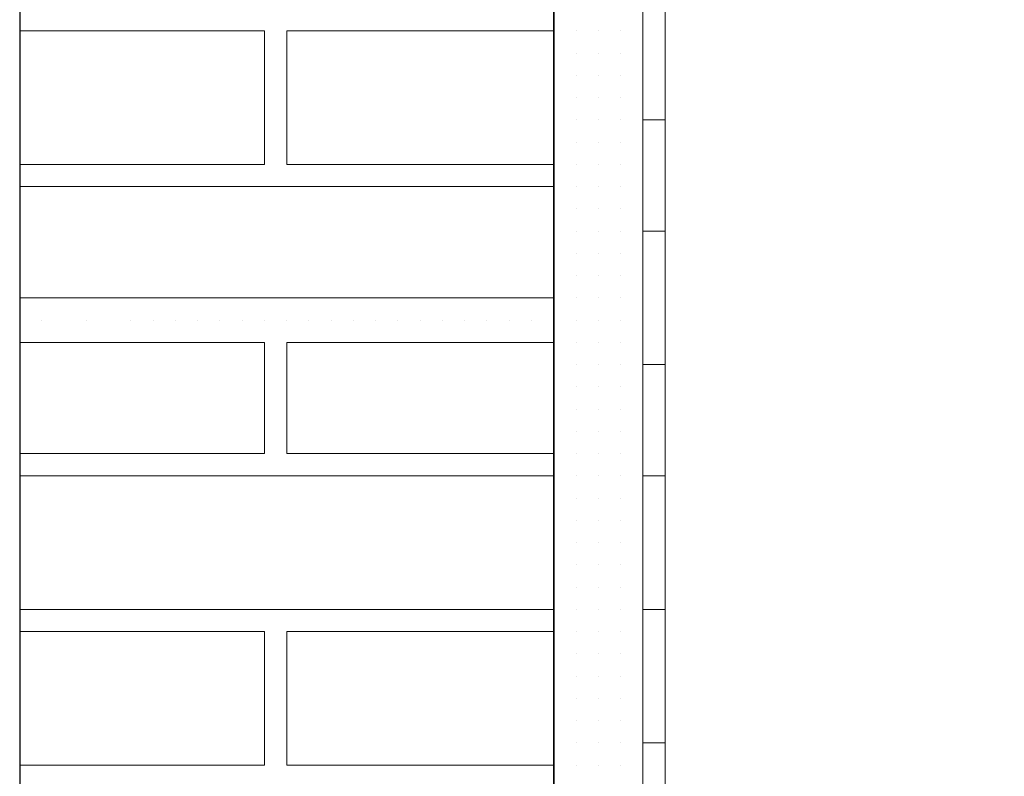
# Model space of a CAD drawing. Header units: metres. Extents: x 5.7 to 89.8, y 4 to 63.5.
# Tile 212 of 256: x 25.189 to 25.615, y 52.183 to 52.511. Entities that reach past the tile are written whole.
import ezdxf

# ---------------------------------------------------------------- set-up
doc = ezdxf.new("R2010")
doc.units = ezdxf.units.M
doc.header["$MEASUREMENT"] = 0
for name, color, linetype in [('PDF17_hatch-borshi', 7, 'Continuous'), ('PDF17_kaff', 7, 'Continuous'), ('PDF17_wall', 7, 'Continuous')]:
    doc.layers.add(name, color=color, linetype=linetype)

msp = doc.modelspace()

# ---------------------------------------------------------------- linework, layer by layer
at = {"layer": 'PDF17_hatch-borshi', "lineweight": 18}
for points in [[(25.1888, 52.4483), (25.29474, 52.4483), (25.29474, 52.50609), (25.1888, 52.50609)], [(25.1888, 52.50609), (25.1888, 52.50609)], [(25.21769, 52.50609), (25.21769, 52.50609)], [(25.24659, 52.50609), (25.24659, 52.50609)], [(25.24659, 52.50609), (25.24659, 52.50609)], [(25.25622, 52.50609), (25.25622, 52.50609)], [(25.26585, 52.50609), (25.26585, 52.50609)], [(25.26585, 52.50609), (25.26585, 52.50609)], [(25.27548, 52.50609), (25.27548, 52.50609)], [(25.29474, 52.50609), (25.29474, 52.50609)], [(25.29474, 52.50609), (25.29474, 52.50609)], [(25.41995, 52.50609), (25.30437, 52.50609), (25.30437, 52.4483), (25.41995, 52.4483)], [(25.32364, 52.50609), (25.32364, 52.50609)], [(25.32364, 52.50609), (25.32364, 52.50609)], [(25.3429, 52.50609), (25.3429, 52.50609)], [(25.35253, 52.50609), (25.35253, 52.50609)], [(25.36216, 52.50609), (25.36216, 52.50609)], [(25.37179, 52.50609), (25.37179, 52.50609)], [(25.38142, 52.50609), (25.38142, 52.50609)], [(25.39105, 52.50609), (25.39105, 52.50609)], [(25.40068, 52.50609), (25.40068, 52.50609)], [(25.41032, 52.50609), (25.41032, 52.50609)], [(25.41032, 52.50609), (25.41032, 52.50609)], [(25.41995, 52.50609), (25.41995, 52.50609)], [(25.41995, 52.50609), (25.41995, 52.50609)], [(25.41995, 52.50609), (25.41995, 52.50609)], [(25.41995, 52.50609), (25.41995, 52.50609)], [(25.41995, 52.50609), (25.41995, 52.50609)], [(25.42958, 52.50609), (25.42958, 52.50609)], [(25.42958, 52.50609), (25.42958, 52.50609)], [(25.42958, 52.50609), (25.42958, 52.50609)], [(25.43921, 52.50609), (25.43921, 52.50609)], [(25.43921, 52.50609), (25.43921, 52.50609)], [(25.43921, 52.50609), (25.43921, 52.50609)], [(25.43921, 52.50609), (25.43921, 52.50609)], [(25.43921, 52.50609), (25.43921, 52.50609)], [(25.44884, 52.50609), (25.44884, 52.50609)], [(25.45847, 52.50609), (25.45847, 52.50609)], [(25.45847, 52.50609), (25.45847, 52.50609)], [(25.45847, 52.50609), (25.45847, 52.50609)], [(25.41995, 52.49646), (25.41995, 52.49646)], [(25.41995, 52.49646), (25.41995, 52.49646)], [(25.41995, 52.49646), (25.41995, 52.49646)], [(25.42958, 52.49646), (25.42958, 52.49646)], [(25.42958, 52.49646), (25.42958, 52.49646)], [(25.42958, 52.49646), (25.42958, 52.49646)], [(25.42958, 52.49646), (25.42958, 52.49646)], [(25.43921, 52.49646), (25.43921, 52.49646)], [(25.43921, 52.49646), (25.43921, 52.49646)], [(25.43921, 52.49646), (25.43921, 52.49646)], [(25.43921, 52.49646), (25.43921, 52.49646)], [(25.44884, 52.49646), (25.44884, 52.49646)], [(25.44884, 52.49646), (25.44884, 52.49646)], [(25.44884, 52.49646), (25.44884, 52.49646)], [(25.44884, 52.49646), (25.44884, 52.49646)], [(25.45847, 52.49646), (25.45847, 52.49646)], [(25.45847, 52.49646), (25.45847, 52.49646)], [(25.45847, 52.49646), (25.45847, 52.49646)], [(25.29474, 52.48683), (25.29474, 52.48683)], [(25.29474, 52.48683), (25.29474, 52.48683)], [(25.29474, 52.48683), (25.29474, 52.48683)], [(25.30437, 52.48683), (25.30437, 52.48683)], [(25.41995, 52.48683), (25.41995, 52.48683)], [(25.41995, 52.48683), (25.41995, 52.48683)], [(25.41995, 52.48683), (25.41995, 52.48683)], [(25.42958, 52.48683), (25.42958, 52.48683)], [(25.42958, 52.48683), (25.42958, 52.48683)], [(25.43921, 52.48683), (25.43921, 52.48683)], [(25.43921, 52.48683), (25.43921, 52.48683)], [(25.43921, 52.48683), (25.43921, 52.48683)], [(25.43921, 52.48683), (25.43921, 52.48683)], [(25.43921, 52.48683), (25.43921, 52.48683)], [(25.44884, 52.48683), (25.44884, 52.48683)], [(25.44884, 52.48683), (25.44884, 52.48683)], [(25.45847, 52.48683), (25.45847, 52.48683)], [(25.45847, 52.48683), (25.45847, 52.48683)], [(25.45847, 52.48683), (25.45847, 52.48683)], [(25.45847, 52.48683), (25.45847, 52.48683)], [(25.29474, 52.4772), (25.29474, 52.4772)], [(25.29474, 52.4772), (25.29474, 52.4772)], [(25.41995, 52.4772), (25.41995, 52.4772)], [(25.41995, 52.4772), (25.41995, 52.4772)], [(25.42958, 52.4772), (25.42958, 52.4772)], [(25.42958, 52.4772), (25.42958, 52.4772)], [(25.42958, 52.4772), (25.42958, 52.4772)], [(25.42958, 52.4772), (25.42958, 52.4772)], [(25.42958, 52.4772), (25.42958, 52.4772)], [(25.43921, 52.4772), (25.43921, 52.4772)], [(25.43921, 52.4772), (25.43921, 52.4772)], [(25.44884, 52.4772), (25.44884, 52.4772)], [(25.44884, 52.4772), (25.44884, 52.4772)], [(25.44884, 52.4772), (25.44884, 52.4772)], [(25.44884, 52.4772), (25.44884, 52.4772)], [(25.45847, 52.4772), (25.45847, 52.4772)], [(25.41995, 52.46757), (25.41995, 52.46757)], [(25.41995, 52.46757), (25.41995, 52.46757)], [(25.41995, 52.46757), (25.41995, 52.46757)], [(25.41995, 52.46757), (25.41995, 52.46757)], [(25.42958, 52.46757), (25.42958, 52.46757)], [(25.42958, 52.46757), (25.42958, 52.46757)], [(25.43921, 52.46757), (25.43921, 52.46757)], [(25.43921, 52.46757), (25.43921, 52.46757)], [(25.43921, 52.46757), (25.43921, 52.46757)], [(25.43921, 52.46757), (25.43921, 52.46757)], [(25.43921, 52.46757), (25.43921, 52.46757)], [(25.44884, 52.46757), (25.44884, 52.46757)], [(25.44884, 52.46757), (25.44884, 52.46757)], [(25.45847, 52.46757), (25.45847, 52.46757)], [(25.45847, 52.46757), (25.45847, 52.46757)], [(25.45847, 52.46757), (25.45847, 52.46757)], [(25.45847, 52.46757), (25.45847, 52.46757)], [(25.29474, 52.45794), (25.29474, 52.45794)], [(25.29474, 52.45794), (25.29474, 52.45794)], [(25.30437, 52.45794), (25.30437, 52.45794)], [(25.41995, 52.45794), (25.41995, 52.45794)], [(25.41995, 52.45794), (25.41995, 52.45794)], [(25.41995, 52.45794), (25.41995, 52.45794)], [(25.42958, 52.45794), (25.42958, 52.45794)], [(25.42958, 52.45794), (25.42958, 52.45794)], [(25.42958, 52.45794), (25.42958, 52.45794)], [(25.42958, 52.45794), (25.42958, 52.45794)], [(25.42958, 52.45794), (25.42958, 52.45794)], [(25.43921, 52.45794), (25.43921, 52.45794)], [(25.43921, 52.45794), (25.43921, 52.45794)], [(25.43921, 52.45794), (25.43921, 52.45794)], [(25.43921, 52.45794), (25.43921, 52.45794)], [(25.44884, 52.45794), (25.44884, 52.45794)], [(25.44884, 52.45794), (25.44884, 52.45794)], [(25.44884, 52.45794), (25.44884, 52.45794)], [(25.44884, 52.45794), (25.44884, 52.45794)], [(25.45847, 52.45794), (25.45847, 52.45794)], [(25.45847, 52.45794), (25.45847, 52.45794)], [(25.45847, 52.45794), (25.45847, 52.45794)], [(25.19843, 52.4483), (25.19843, 52.4483)], [(25.19843, 52.4483), (25.19843, 52.4483)], [(25.20806, 52.4483), (25.20806, 52.4483)], [(25.21769, 52.4483), (25.21769, 52.4483)], [(25.23695, 52.4483), (25.23695, 52.4483)], [(25.23695, 52.4483), (25.23695, 52.4483)], [(25.24659, 52.4483), (25.24659, 52.4483)], [(25.26585, 52.4483), (25.26585, 52.4483)], [(25.26585, 52.4483), (25.26585, 52.4483)], [(25.26585, 52.4483), (25.26585, 52.4483)], [(25.27548, 52.4483), (25.27548, 52.4483)], [(25.28511, 52.4483), (25.28511, 52.4483)], [(25.28511, 52.4483), (25.28511, 52.4483)], [(25.29474, 52.4483), (25.29474, 52.4483)], [(25.29474, 52.4483), (25.29474, 52.4483)], [(25.30437, 52.4483), (25.30437, 52.4483)], [(25.30437, 52.4483), (25.30437, 52.4483)], [(25.314, 52.4483), (25.314, 52.4483)], [(25.314, 52.4483), (25.314, 52.4483)], [(25.314, 52.4483), (25.314, 52.4483)], [(25.32364, 52.4483), (25.32364, 52.4483)], [(25.33327, 52.4483), (25.33327, 52.4483)], [(25.33327, 52.4483), (25.33327, 52.4483)], [(25.3429, 52.4483), (25.3429, 52.4483)], [(25.3429, 52.4483), (25.3429, 52.4483)], [(25.3429, 52.4483), (25.3429, 52.4483)], [(25.35253, 52.4483), (25.35253, 52.4483)], [(25.37179, 52.4483), (25.37179, 52.4483)], [(25.37179, 52.4483), (25.37179, 52.4483)], [(25.38142, 52.4483), (25.38142, 52.4483)], [(25.40068, 52.4483), (25.40068, 52.4483)], [(25.40068, 52.4483), (25.40068, 52.4483)], [(25.41032, 52.4483), (25.41032, 52.4483)], [(25.41995, 52.4483), (25.41995, 52.4483)], [(25.41995, 52.4483), (25.41995, 52.4483)], [(25.41995, 52.4483), (25.41995, 52.4483)], [(25.41995, 52.4483), (25.41995, 52.4483)], [(25.42958, 52.4483), (25.42958, 52.4483)], [(25.42958, 52.4483), (25.42958, 52.4483)], [(25.43921, 52.4483), (25.43921, 52.4483)], [(25.43921, 52.4483), (25.43921, 52.4483)], [(25.43921, 52.4483), (25.43921, 52.4483)], [(25.43921, 52.4483), (25.43921, 52.4483)], [(25.44884, 52.4483), (25.44884, 52.4483)], [(25.44884, 52.4483), (25.44884, 52.4483)], [(25.45847, 52.4483), (25.45847, 52.4483)], [(25.45847, 52.4483), (25.45847, 52.4483)], [(25.45847, 52.4483), (25.45847, 52.4483)], [(25.1888, 52.43867), (25.41995, 52.43867)], [(25.20806, 52.43867), (25.20806, 52.43867)], [(25.24659, 52.43867), (25.24659, 52.43867)], [(25.25622, 52.43867), (25.25622, 52.43867)], [(25.26585, 52.43867), (25.26585, 52.43867)], [(25.27548, 52.43867), (25.27548, 52.43867)], [(25.27548, 52.43867), (25.27548, 52.43867)], [(25.314, 52.43867), (25.314, 52.43867)], [(25.37179, 52.43867), (25.37179, 52.43867)], [(25.39105, 52.43867), (25.39105, 52.43867)], [(25.41032, 52.43867), (25.41032, 52.43867)], [(25.41995, 52.43867), (25.41995, 52.43867)], [(25.41995, 52.43867), (25.41995, 52.43867)], [(25.41995, 52.43867), (25.41995, 52.43867)], [(25.42958, 52.43867), (25.42958, 52.43867)], [(25.42958, 52.43867), (25.42958, 52.43867)], [(25.42958, 52.43867), (25.42958, 52.43867)], [(25.43921, 52.43867), (25.43921, 52.43867)], [(25.43921, 52.43867), (25.43921, 52.43867)], [(25.43921, 52.43867), (25.43921, 52.43867)], [(25.43921, 52.43867), (25.43921, 52.43867)], [(25.44884, 52.43867), (25.44884, 52.43867)], [(25.44884, 52.43867), (25.44884, 52.43867)], [(25.44884, 52.43867), (25.44884, 52.43867)], [(25.44884, 52.43867), (25.44884, 52.43867)], [(25.45847, 52.43867), (25.45847, 52.43867)], [(25.45847, 52.43867), (25.45847, 52.43867)], [(25.41995, 52.42904), (25.41995, 52.42904)], [(25.41995, 52.42904), (25.41995, 52.42904)], [(25.41995, 52.42904), (25.41995, 52.42904)], [(25.42958, 52.42904), (25.42958, 52.42904)], [(25.42958, 52.42904), (25.42958, 52.42904)], [(25.42958, 52.42904), (25.42958, 52.42904)], [(25.42958, 52.42904), (25.42958, 52.42904)], [(25.43921, 52.42904), (25.43921, 52.42904)], [(25.43921, 52.42904), (25.43921, 52.42904)], [(25.43921, 52.42904), (25.43921, 52.42904)], [(25.43921, 52.42904), (25.43921, 52.42904)], [(25.43921, 52.42904), (25.43921, 52.42904)], [(25.44884, 52.42904), (25.44884, 52.42904)], [(25.44884, 52.42904), (25.44884, 52.42904)], [(25.44884, 52.42904), (25.44884, 52.42904)], [(25.44884, 52.42904), (25.44884, 52.42904)], [(25.45847, 52.42904), (25.45847, 52.42904)], [(25.45847, 52.42904), (25.45847, 52.42904)], [(25.45847, 52.42904), (25.45847, 52.42904)], [(25.45847, 52.42904), (25.45847, 52.42904)], [(25.41995, 52.41941), (25.41995, 52.41941)], [(25.41995, 52.41941), (25.41995, 52.41941)], [(25.42958, 52.41941), (25.42958, 52.41941)], [(25.42958, 52.41941), (25.42958, 52.41941)], [(25.42958, 52.41941), (25.42958, 52.41941)], [(25.43921, 52.41941), (25.43921, 52.41941)], [(25.43921, 52.41941), (25.43921, 52.41941)], [(25.44884, 52.41941), (25.44884, 52.41941)], [(25.44884, 52.41941), (25.44884, 52.41941)], [(25.44884, 52.41941), (25.44884, 52.41941)], [(25.44884, 52.41941), (25.44884, 52.41941)], [(25.45847, 52.41941), (25.45847, 52.41941)], [(25.45847, 52.41941), (25.45847, 52.41941)], [(25.41995, 52.40978), (25.41995, 52.40978)], [(25.41995, 52.40978), (25.41995, 52.40978)], [(25.41995, 52.40978), (25.41995, 52.40978)], [(25.41995, 52.40978), (25.41995, 52.40978)], [(25.42958, 52.40978), (25.42958, 52.40978)], [(25.42958, 52.40978), (25.42958, 52.40978)], [(25.42958, 52.40978), (25.42958, 52.40978)], [(25.42958, 52.40978), (25.42958, 52.40978)], [(25.43921, 52.40978), (25.43921, 52.40978)], [(25.43921, 52.40978), (25.43921, 52.40978)], [(25.43921, 52.40978), (25.43921, 52.40978)], [(25.43921, 52.40978), (25.43921, 52.40978)], [(25.43921, 52.40978), (25.43921, 52.40978)], [(25.44884, 52.40978), (25.44884, 52.40978)], [(25.44884, 52.40978), (25.44884, 52.40978)], [(25.44884, 52.40978), (25.44884, 52.40978)], [(25.44884, 52.40978), (25.44884, 52.40978)], [(25.45847, 52.40978), (25.45847, 52.40978)], [(25.45847, 52.40978), (25.45847, 52.40978)], [(25.45847, 52.40978), (25.45847, 52.40978)], [(25.41995, 52.40015), (25.41995, 52.40015)], [(25.41995, 52.40015), (25.41995, 52.40015)], [(25.41995, 52.40015), (25.41995, 52.40015)], [(25.42958, 52.40015), (25.42958, 52.40015)], [(25.42958, 52.40015), (25.42958, 52.40015)], [(25.42958, 52.40015), (25.42958, 52.40015)], [(25.42958, 52.40015), (25.42958, 52.40015)], [(25.43921, 52.40015), (25.43921, 52.40015)], [(25.43921, 52.40015), (25.43921, 52.40015)], [(25.43921, 52.40015), (25.43921, 52.40015)], [(25.43921, 52.40015), (25.43921, 52.40015)], [(25.44884, 52.40015), (25.44884, 52.40015)], [(25.44884, 52.40015), (25.44884, 52.40015)], [(25.44884, 52.40015), (25.44884, 52.40015)], [(25.44884, 52.40015), (25.44884, 52.40015)], [(25.45847, 52.40015), (25.45847, 52.40015)], [(25.45847, 52.40015), (25.45847, 52.40015)], [(25.45847, 52.40015), (25.45847, 52.40015)], [(25.41995, 52.39052), (25.1888, 52.39052)], [(25.314, 52.39052), (25.314, 52.39052)], [(25.32364, 52.39052), (25.32364, 52.39052)], [(25.40068, 52.39052), (25.40068, 52.39052)], [(25.41995, 52.39052), (25.41995, 52.39052)], [(25.41995, 52.39052), (25.41995, 52.39052)], [(25.41995, 52.39052), (25.41995, 52.39052)], [(25.42958, 52.39052), (25.42958, 52.39052)], [(25.42958, 52.39052), (25.42958, 52.39052)], [(25.42958, 52.39052), (25.42958, 52.39052)], [(25.43921, 52.39052), (25.43921, 52.39052)], [(25.43921, 52.39052), (25.43921, 52.39052)], [(25.43921, 52.39052), (25.43921, 52.39052)], [(25.44884, 52.39052), (25.44884, 52.39052)], [(25.44884, 52.39052), (25.44884, 52.39052)], [(25.44884, 52.39052), (25.44884, 52.39052)], [(25.44884, 52.39052), (25.44884, 52.39052)], [(25.45847, 52.39052), (25.45847, 52.39052)], [(25.45847, 52.39052), (25.45847, 52.39052)], [(25.45847, 52.39052), (25.45847, 52.39052)], [(25.45847, 52.39052), (25.45847, 52.39052)], [(25.1888, 52.38089), (25.1888, 52.38089)], [(25.19843, 52.38089), (25.19843, 52.38089)], [(25.19843, 52.38089), (25.19843, 52.38089)], [(25.21769, 52.38089), (25.21769, 52.38089)], [(25.21769, 52.38089), (25.21769, 52.38089)], [(25.23695, 52.38089), (25.23695, 52.38089)], [(25.23695, 52.38089), (25.23695, 52.38089)], [(25.24659, 52.38089), (25.24659, 52.38089)], [(25.24659, 52.38089), (25.24659, 52.38089)], [(25.25622, 52.38089), (25.25622, 52.38089)], [(25.26585, 52.38089), (25.26585, 52.38089)], [(25.26585, 52.38089), (25.26585, 52.38089)], [(25.26585, 52.38089), (25.26585, 52.38089)], [(25.26585, 52.38089), (25.26585, 52.38089)], [(25.27548, 52.38089), (25.27548, 52.38089)], [(25.28511, 52.38089), (25.28511, 52.38089)], [(25.28511, 52.38089), (25.28511, 52.38089)], [(25.29474, 52.38089), (25.29474, 52.38089)], [(25.29474, 52.38089), (25.29474, 52.38089)], [(25.29474, 52.38089), (25.29474, 52.38089)], [(25.30437, 52.38089), (25.30437, 52.38089)], [(25.30437, 52.38089), (25.30437, 52.38089)], [(25.314, 52.38089), (25.314, 52.38089)], [(25.32364, 52.38089), (25.32364, 52.38089)], [(25.32364, 52.38089), (25.32364, 52.38089)], [(25.33327, 52.38089), (25.33327, 52.38089)], [(25.3429, 52.38089), (25.3429, 52.38089)], [(25.35253, 52.38089), (25.35253, 52.38089)], [(25.35253, 52.38089), (25.35253, 52.38089)], [(25.36216, 52.38089), (25.36216, 52.38089)], [(25.37179, 52.38089), (25.37179, 52.38089)], [(25.37179, 52.38089), (25.37179, 52.38089)], [(25.38142, 52.38089), (25.38142, 52.38089)], [(25.39105, 52.38089), (25.39105, 52.38089)], [(25.40068, 52.38089), (25.40068, 52.38089)], [(25.41032, 52.38089), (25.41032, 52.38089)], [(25.41032, 52.38089), (25.41032, 52.38089)], [(25.41995, 52.38089), (25.41995, 52.38089)], [(25.41995, 52.38089), (25.41995, 52.38089)], [(25.41995, 52.38089), (25.41995, 52.38089)], [(25.41995, 52.38089), (25.41995, 52.38089)], [(25.41995, 52.38089), (25.41995, 52.38089)], [(25.42958, 52.38089), (25.42958, 52.38089)], [(25.42958, 52.38089), (25.42958, 52.38089)], [(25.42958, 52.38089), (25.42958, 52.38089)], [(25.42958, 52.38089), (25.42958, 52.38089)], [(25.43921, 52.38089), (25.43921, 52.38089)], [(25.43921, 52.38089), (25.43921, 52.38089)], [(25.43921, 52.38089), (25.43921, 52.38089)], [(25.44884, 52.38089), (25.44884, 52.38089)], [(25.44884, 52.38089), (25.44884, 52.38089)], [(25.44884, 52.38089), (25.44884, 52.38089)], [(25.45847, 52.38089), (25.45847, 52.38089)], [(25.45847, 52.38089), (25.45847, 52.38089)], [(25.1888, 52.3231), (25.29474, 52.3231), (25.29474, 52.37126), (25.1888, 52.37126)], [(25.41995, 52.3231), (25.30437, 52.3231), (25.30437, 52.37126), (25.41995, 52.37126)], [(25.41995, 52.37126), (25.41995, 52.37126)], [(25.41995, 52.37126), (25.41995, 52.37126)], [(25.41995, 52.37126), (25.41995, 52.37126)], [(25.41995, 52.37126), (25.41995, 52.37126)], [(25.42958, 52.37126), (25.42958, 52.37126)], [(25.42958, 52.37126), (25.42958, 52.37126)], [(25.42958, 52.37126), (25.42958, 52.37126)], [(25.42958, 52.37126), (25.42958, 52.37126)], [(25.42958, 52.37126), (25.42958, 52.37126)], [(25.43921, 52.37126), (25.43921, 52.37126)], [(25.43921, 52.37126), (25.43921, 52.37126)], [(25.43921, 52.37126), (25.43921, 52.37126)], [(25.44884, 52.37126), (25.44884, 52.37126)], [(25.44884, 52.37126), (25.44884, 52.37126)], [(25.44884, 52.37126), (25.44884, 52.37126)], [(25.44884, 52.37126), (25.44884, 52.37126)], [(25.45847, 52.37126), (25.45847, 52.37126)], [(25.45847, 52.37126), (25.45847, 52.37126)], [(25.29474, 52.36162), (25.29474, 52.36162)], [(25.29474, 52.36162), (25.29474, 52.36162)], [(25.29474, 52.36162), (25.29474, 52.36162)], [(25.30437, 52.36162), (25.30437, 52.36162)], [(25.41995, 52.36162), (25.41995, 52.36162)], [(25.41995, 52.36162), (25.41995, 52.36162)], [(25.41995, 52.36162), (25.41995, 52.36162)], [(25.42958, 52.36162), (25.42958, 52.36162)], [(25.42958, 52.36162), (25.42958, 52.36162)], [(25.42958, 52.36162), (25.42958, 52.36162)], [(25.42958, 52.36162), (25.42958, 52.36162)], [(25.43921, 52.36162), (25.43921, 52.36162)], [(25.43921, 52.36162), (25.43921, 52.36162)], [(25.43921, 52.36162), (25.43921, 52.36162)], [(25.44884, 52.36162), (25.44884, 52.36162)], [(25.44884, 52.36162), (25.44884, 52.36162)], [(25.44884, 52.36162), (25.44884, 52.36162)], [(25.44884, 52.36162), (25.44884, 52.36162)], [(25.45847, 52.36162), (25.45847, 52.36162)], [(25.45847, 52.36162), (25.45847, 52.36162)], [(25.45847, 52.36162), (25.45847, 52.36162)], [(25.29474, 52.35199), (25.29474, 52.35199)], [(25.41995, 52.35199), (25.41995, 52.35199)], [(25.41995, 52.35199), (25.41995, 52.35199)], [(25.41995, 52.35199), (25.41995, 52.35199)], [(25.41995, 52.35199), (25.41995, 52.35199)], [(25.42958, 52.35199), (25.42958, 52.35199)], [(25.42958, 52.35199), (25.42958, 52.35199)], [(25.42958, 52.35199), (25.42958, 52.35199)], [(25.42958, 52.35199), (25.42958, 52.35199)], [(25.42958, 52.35199), (25.42958, 52.35199)], [(25.43921, 52.35199), (25.43921, 52.35199)], [(25.43921, 52.35199), (25.43921, 52.35199)], [(25.43921, 52.35199), (25.43921, 52.35199)], [(25.44884, 52.35199), (25.44884, 52.35199)], [(25.44884, 52.35199), (25.44884, 52.35199)], [(25.45847, 52.35199), (25.45847, 52.35199)], [(25.45847, 52.35199), (25.45847, 52.35199)], [(25.29474, 52.34236), (25.29474, 52.34236)], [(25.29474, 52.34236), (25.29474, 52.34236)], [(25.41995, 52.34236), (25.41995, 52.34236)], [(25.41995, 52.34236), (25.41995, 52.34236)], [(25.41995, 52.34236), (25.41995, 52.34236)], [(25.41995, 52.34236), (25.41995, 52.34236)], [(25.42958, 52.34236), (25.42958, 52.34236)], [(25.42958, 52.34236), (25.42958, 52.34236)], [(25.42958, 52.34236), (25.42958, 52.34236)], [(25.42958, 52.34236), (25.42958, 52.34236)], [(25.42958, 52.34236), (25.42958, 52.34236)], [(25.43921, 52.34236), (25.43921, 52.34236)], [(25.43921, 52.34236), (25.43921, 52.34236)], [(25.43921, 52.34236), (25.43921, 52.34236)], [(25.43921, 52.34236), (25.43921, 52.34236)], [(25.44884, 52.34236), (25.44884, 52.34236)], [(25.44884, 52.34236), (25.44884, 52.34236)], [(25.44884, 52.34236), (25.44884, 52.34236)], [(25.45847, 52.34236), (25.45847, 52.34236)], [(25.45847, 52.34236), (25.45847, 52.34236)], [(25.45847, 52.34236), (25.45847, 52.34236)], [(25.45847, 52.34236), (25.45847, 52.34236)], [(25.41995, 52.33273), (25.41995, 52.33273)], [(25.41995, 52.33273), (25.41995, 52.33273)], [(25.42958, 52.33273), (25.42958, 52.33273)], [(25.42958, 52.33273), (25.42958, 52.33273)], [(25.42958, 52.33273), (25.42958, 52.33273)], [(25.42958, 52.33273), (25.42958, 52.33273)], [(25.42958, 52.33273), (25.42958, 52.33273)], [(25.43921, 52.33273), (25.43921, 52.33273)], [(25.43921, 52.33273), (25.43921, 52.33273)], [(25.43921, 52.33273), (25.43921, 52.33273)], [(25.44884, 52.33273), (25.44884, 52.33273)], [(25.44884, 52.33273), (25.44884, 52.33273)], [(25.44884, 52.33273), (25.44884, 52.33273)], [(25.45847, 52.33273), (25.45847, 52.33273)], [(25.45847, 52.33273), (25.45847, 52.33273)], [(25.45847, 52.33273), (25.45847, 52.33273)], [(25.19843, 52.3231), (25.19843, 52.3231)], [(25.23695, 52.3231), (25.23695, 52.3231)], [(25.26585, 52.3231), (25.26585, 52.3231)], [(25.29474, 52.3231), (25.29474, 52.3231)], [(25.29474, 52.3231), (25.29474, 52.3231)], [(25.30437, 52.3231), (25.30437, 52.3231)], [(25.30437, 52.3231), (25.30437, 52.3231)], [(25.314, 52.3231), (25.314, 52.3231)], [(25.32364, 52.3231), (25.32364, 52.3231)], [(25.33327, 52.3231), (25.33327, 52.3231)], [(25.33327, 52.3231), (25.33327, 52.3231)], [(25.3429, 52.3231), (25.3429, 52.3231)], [(25.3429, 52.3231), (25.3429, 52.3231)], [(25.35253, 52.3231), (25.35253, 52.3231)], [(25.38142, 52.3231), (25.38142, 52.3231)], [(25.40068, 52.3231), (25.40068, 52.3231)], [(25.41995, 52.3231), (25.41995, 52.3231)], [(25.41995, 52.3231), (25.41995, 52.3231)], [(25.41995, 52.3231), (25.41995, 52.3231)], [(25.41995, 52.3231), (25.41995, 52.3231)], [(25.42958, 52.3231), (25.42958, 52.3231)], [(25.42958, 52.3231), (25.42958, 52.3231)], [(25.42958, 52.3231), (25.42958, 52.3231)], [(25.42958, 52.3231), (25.42958, 52.3231)], [(25.42958, 52.3231), (25.42958, 52.3231)], [(25.43921, 52.3231), (25.43921, 52.3231)], [(25.43921, 52.3231), (25.43921, 52.3231)], [(25.43921, 52.3231), (25.43921, 52.3231)], [(25.44884, 52.3231), (25.44884, 52.3231)], [(25.44884, 52.3231), (25.44884, 52.3231)], [(25.44884, 52.3231), (25.44884, 52.3231)], [(25.45847, 52.3231), (25.45847, 52.3231)], [(25.45847, 52.3231), (25.45847, 52.3231)], [(25.41995, 52.31347), (25.1888, 52.31347)], [(25.19843, 52.31347), (25.19843, 52.31347)], [(25.20806, 52.31347), (25.20806, 52.31347)], [(25.20806, 52.31347), (25.20806, 52.31347)], [(25.21769, 52.31347), (25.21769, 52.31347)], [(25.23695, 52.31347), (25.23695, 52.31347)], [(25.24659, 52.31347), (25.24659, 52.31347)], [(25.24659, 52.31347), (25.24659, 52.31347)], [(25.25622, 52.31347), (25.25622, 52.31347)], [(25.26585, 52.31347), (25.26585, 52.31347)], [(25.26585, 52.31347), (25.26585, 52.31347)], [(25.26585, 52.31347), (25.26585, 52.31347)], [(25.27548, 52.31347), (25.27548, 52.31347)], [(25.27548, 52.31347), (25.27548, 52.31347)], [(25.28511, 52.31347), (25.28511, 52.31347)], [(25.28511, 52.31347), (25.28511, 52.31347)], [(25.29474, 52.31347), (25.29474, 52.31347)], [(25.29474, 52.31347), (25.29474, 52.31347)], [(25.30437, 52.31347), (25.30437, 52.31347)], [(25.314, 52.31347), (25.314, 52.31347)], [(25.314, 52.31347), (25.314, 52.31347)], [(25.314, 52.31347), (25.314, 52.31347)], [(25.3429, 52.31347), (25.3429, 52.31347)], [(25.3429, 52.31347), (25.3429, 52.31347)], [(25.37179, 52.31347), (25.37179, 52.31347)], [(25.37179, 52.31347), (25.37179, 52.31347)], [(25.37179, 52.31347), (25.37179, 52.31347)], [(25.39105, 52.31347), (25.39105, 52.31347)], [(25.40068, 52.31347), (25.40068, 52.31347)], [(25.41032, 52.31347), (25.41032, 52.31347)], [(25.41032, 52.31347), (25.41032, 52.31347)], [(25.41995, 52.31347), (25.41995, 52.31347)], [(25.41995, 52.31347), (25.41995, 52.31347)], [(25.41995, 52.31347), (25.41995, 52.31347)], [(25.42958, 52.31347), (25.42958, 52.31347)], [(25.42958, 52.31347), (25.42958, 52.31347)], [(25.42958, 52.31347), (25.42958, 52.31347)], [(25.43921, 52.31347), (25.43921, 52.31347)], [(25.43921, 52.31347), (25.43921, 52.31347)], [(25.43921, 52.31347), (25.43921, 52.31347)], [(25.44884, 52.31347), (25.44884, 52.31347)], [(25.44884, 52.31347), (25.44884, 52.31347)], [(25.44884, 52.31347), (25.44884, 52.31347)], [(25.45847, 52.31347), (25.45847, 52.31347)], [(25.45847, 52.31347), (25.45847, 52.31347)], [(25.45847, 52.31347), (25.45847, 52.31347)], [(25.41995, 52.30384), (25.41995, 52.30384)], [(25.41995, 52.30384), (25.41995, 52.30384)], [(25.41995, 52.30384), (25.41995, 52.30384)], [(25.42958, 52.30384), (25.42958, 52.30384)], [(25.42958, 52.30384), (25.42958, 52.30384)], [(25.42958, 52.30384), (25.42958, 52.30384)], [(25.42958, 52.30384), (25.42958, 52.30384)], [(25.43921, 52.30384), (25.43921, 52.30384)], [(25.43921, 52.30384), (25.43921, 52.30384)], [(25.43921, 52.30384), (25.43921, 52.30384)], [(25.43921, 52.30384), (25.43921, 52.30384)], [(25.44884, 52.30384), (25.44884, 52.30384)], [(25.44884, 52.30384), (25.44884, 52.30384)], [(25.44884, 52.30384), (25.44884, 52.30384)], [(25.45847, 52.30384), (25.45847, 52.30384)], [(25.45847, 52.30384), (25.45847, 52.30384)], [(25.45847, 52.30384), (25.45847, 52.30384)], [(25.41995, 52.29421), (25.41995, 52.29421)], [(25.41995, 52.29421), (25.41995, 52.29421)], [(25.41995, 52.29421), (25.41995, 52.29421)], [(25.42958, 52.29421), (25.42958, 52.29421)], [(25.42958, 52.29421), (25.42958, 52.29421)], [(25.43921, 52.29421), (25.43921, 52.29421)], [(25.43921, 52.29421), (25.43921, 52.29421)], [(25.43921, 52.29421), (25.43921, 52.29421)], [(25.43921, 52.29421), (25.43921, 52.29421)], [(25.44884, 52.29421), (25.44884, 52.29421)], [(25.44884, 52.29421), (25.44884, 52.29421)], [(25.44884, 52.29421), (25.44884, 52.29421)], [(25.44884, 52.29421), (25.44884, 52.29421)], [(25.45847, 52.29421), (25.45847, 52.29421)], [(25.45847, 52.29421), (25.45847, 52.29421)], [(25.45847, 52.29421), (25.45847, 52.29421)], [(25.41995, 52.28457), (25.41995, 52.28457)], [(25.41995, 52.28457), (25.41995, 52.28457)], [(25.41995, 52.28457), (25.41995, 52.28457)], [(25.41995, 52.28457), (25.41995, 52.28457)], [(25.42958, 52.28457), (25.42958, 52.28457)], [(25.42958, 52.28457), (25.42958, 52.28457)], [(25.43921, 52.28457), (25.43921, 52.28457)], [(25.43921, 52.28457), (25.43921, 52.28457)], [(25.43921, 52.28457), (25.43921, 52.28457)], [(25.43921, 52.28457), (25.43921, 52.28457)], [(25.43921, 52.28457), (25.43921, 52.28457)], [(25.44884, 52.28457), (25.44884, 52.28457)], [(25.44884, 52.28457), (25.44884, 52.28457)], [(25.44884, 52.28457), (25.44884, 52.28457)], [(25.45847, 52.28457), (25.45847, 52.28457)], [(25.45847, 52.28457), (25.45847, 52.28457)], [(25.41995, 52.27494), (25.41995, 52.27494)], [(25.41995, 52.27494), (25.41995, 52.27494)], [(25.42958, 52.27494), (25.42958, 52.27494)], [(25.42958, 52.27494), (25.42958, 52.27494)], [(25.42958, 52.27494), (25.42958, 52.27494)], [(25.42958, 52.27494), (25.42958, 52.27494)], [(25.42958, 52.27494), (25.42958, 52.27494)], [(25.43921, 52.27494), (25.43921, 52.27494)], [(25.43921, 52.27494), (25.43921, 52.27494)], [(25.43921, 52.27494), (25.43921, 52.27494)], [(25.43921, 52.27494), (25.43921, 52.27494)], [(25.43921, 52.27494), (25.43921, 52.27494)], [(25.44884, 52.27494), (25.44884, 52.27494)], [(25.44884, 52.27494), (25.44884, 52.27494)], [(25.44884, 52.27494), (25.44884, 52.27494)], [(25.44884, 52.27494), (25.44884, 52.27494)], [(25.44884, 52.27494), (25.44884, 52.27494)], [(25.45847, 52.27494), (25.45847, 52.27494)], [(25.45847, 52.27494), (25.45847, 52.27494)], [(25.45847, 52.27494), (25.45847, 52.27494)], [(25.45847, 52.27494), (25.45847, 52.27494)], [(25.41995, 52.26531), (25.41995, 52.26531)], [(25.41995, 52.26531), (25.41995, 52.26531)], [(25.41995, 52.26531), (25.41995, 52.26531)], [(25.42958, 52.26531), (25.42958, 52.26531)], [(25.42958, 52.26531), (25.42958, 52.26531)], [(25.43921, 52.26531), (25.43921, 52.26531)], [(25.43921, 52.26531), (25.43921, 52.26531)], [(25.43921, 52.26531), (25.43921, 52.26531)], [(25.43921, 52.26531), (25.43921, 52.26531)], [(25.44884, 52.26531), (25.44884, 52.26531)], [(25.44884, 52.26531), (25.44884, 52.26531)], [(25.44884, 52.26531), (25.44884, 52.26531)], [(25.44884, 52.26531), (25.44884, 52.26531)], [(25.45847, 52.26531), (25.45847, 52.26531)], [(25.45847, 52.26531), (25.45847, 52.26531)], [(25.41995, 52.25568), (25.1888, 52.25568)], [(25.19843, 52.25568), (25.19843, 52.25568)], [(25.19843, 52.25568), (25.19843, 52.25568)], [(25.21769, 52.25568), (25.21769, 52.25568)], [(25.23695, 52.25568), (25.23695, 52.25568)], [(25.23695, 52.25568), (25.23695, 52.25568)], [(25.26585, 52.25568), (25.26585, 52.25568)], [(25.26585, 52.25568), (25.26585, 52.25568)], [(25.28511, 52.25568), (25.28511, 52.25568)], [(25.28511, 52.25568), (25.28511, 52.25568)], [(25.29474, 52.25568), (25.29474, 52.25568)], [(25.30437, 52.25568), (25.30437, 52.25568)], [(25.30437, 52.25568), (25.30437, 52.25568)], [(25.314, 52.25568), (25.314, 52.25568)], [(25.32364, 52.25568), (25.32364, 52.25568)], [(25.33327, 52.25568), (25.33327, 52.25568)], [(25.3429, 52.25568), (25.3429, 52.25568)], [(25.35253, 52.25568), (25.35253, 52.25568)], [(25.37179, 52.25568), (25.37179, 52.25568)], [(25.37179, 52.25568), (25.37179, 52.25568)], [(25.40068, 52.25568), (25.40068, 52.25568)], [(25.41032, 52.25568), (25.41032, 52.25568)], [(25.41995, 52.25568), (25.41995, 52.25568)], [(25.41995, 52.25568), (25.41995, 52.25568)], [(25.41995, 52.25568), (25.41995, 52.25568)], [(25.42958, 52.25568), (25.42958, 52.25568)], [(25.42958, 52.25568), (25.42958, 52.25568)], [(25.42958, 52.25568), (25.42958, 52.25568)], [(25.42958, 52.25568), (25.42958, 52.25568)], [(25.43921, 52.25568), (25.43921, 52.25568)], [(25.43921, 52.25568), (25.43921, 52.25568)], [(25.43921, 52.25568), (25.43921, 52.25568)], [(25.43921, 52.25568), (25.43921, 52.25568)], [(25.43921, 52.25568), (25.43921, 52.25568)], [(25.44884, 52.25568), (25.44884, 52.25568)], [(25.44884, 52.25568), (25.44884, 52.25568)], [(25.44884, 52.25568), (25.44884, 52.25568)], [(25.45847, 52.25568), (25.45847, 52.25568)], [(25.45847, 52.25568), (25.45847, 52.25568)], [(25.45847, 52.25568), (25.45847, 52.25568)], [(25.1888, 52.18826), (25.29474, 52.18826), (25.29474, 52.24605), (25.1888, 52.24605)], [(25.1888, 52.24605), (25.1888, 52.24605)], [(25.21769, 52.24605), (25.21769, 52.24605)], [(25.24659, 52.24605), (25.24659, 52.24605)], [(25.24659, 52.24605), (25.24659, 52.24605)], [(25.25622, 52.24605), (25.25622, 52.24605)], [(25.26585, 52.24605), (25.26585, 52.24605)], [(25.26585, 52.24605), (25.26585, 52.24605)], [(25.27548, 52.24605), (25.27548, 52.24605)], [(25.29474, 52.24605), (25.29474, 52.24605)], [(25.29474, 52.24605), (25.29474, 52.24605)], [(25.41995, 52.24605), (25.30437, 52.24605), (25.30437, 52.18826), (25.41995, 52.18826)], [(25.32364, 52.24605), (25.32364, 52.24605)], [(25.32364, 52.24605), (25.32364, 52.24605)], [(25.3429, 52.24605), (25.3429, 52.24605)], [(25.35253, 52.24605), (25.35253, 52.24605)], [(25.36216, 52.24605), (25.36216, 52.24605)], [(25.38142, 52.24605), (25.38142, 52.24605)], [(25.39105, 52.24605), (25.39105, 52.24605)], [(25.40068, 52.24605), (25.40068, 52.24605)], [(25.41032, 52.24605), (25.41032, 52.24605)], [(25.41032, 52.24605), (25.41032, 52.24605)], [(25.41995, 52.24605), (25.41995, 52.24605)], [(25.41995, 52.24605), (25.41995, 52.24605)], [(25.41995, 52.24605), (25.41995, 52.24605)], [(25.41995, 52.24605), (25.41995, 52.24605)], [(25.41995, 52.24605), (25.41995, 52.24605)], [(25.42958, 52.24605), (25.42958, 52.24605)], [(25.42958, 52.24605), (25.42958, 52.24605)], [(25.43921, 52.24605), (25.43921, 52.24605)], [(25.43921, 52.24605), (25.43921, 52.24605)], [(25.43921, 52.24605), (25.43921, 52.24605)], [(25.43921, 52.24605), (25.43921, 52.24605)], [(25.43921, 52.24605), (25.43921, 52.24605)], [(25.44884, 52.24605), (25.44884, 52.24605)], [(25.44884, 52.24605), (25.44884, 52.24605)], [(25.44884, 52.24605), (25.44884, 52.24605)], [(25.44884, 52.24605), (25.44884, 52.24605)], [(25.45847, 52.24605), (25.45847, 52.24605)], [(25.45847, 52.24605), (25.45847, 52.24605)], [(25.45847, 52.24605), (25.45847, 52.24605)], [(25.30437, 52.23642), (25.30437, 52.23642)], [(25.41995, 52.23642), (25.41995, 52.23642)], [(25.41995, 52.23642), (25.41995, 52.23642)], [(25.42958, 52.23642), (25.42958, 52.23642)], [(25.42958, 52.23642), (25.42958, 52.23642)], [(25.42958, 52.23642), (25.42958, 52.23642)], [(25.43921, 52.23642), (25.43921, 52.23642)], [(25.43921, 52.23642), (25.43921, 52.23642)], [(25.43921, 52.23642), (25.43921, 52.23642)], [(25.43921, 52.23642), (25.43921, 52.23642)], [(25.44884, 52.23642), (25.44884, 52.23642)], [(25.44884, 52.23642), (25.44884, 52.23642)], [(25.44884, 52.23642), (25.44884, 52.23642)], [(25.44884, 52.23642), (25.44884, 52.23642)], [(25.45847, 52.23642), (25.45847, 52.23642)], [(25.45847, 52.23642), (25.45847, 52.23642)], [(25.45847, 52.23642), (25.45847, 52.23642)], [(25.29474, 52.22679), (25.29474, 52.22679)], [(25.29474, 52.22679), (25.29474, 52.22679)], [(25.29474, 52.22679), (25.29474, 52.22679)], [(25.41995, 52.22679), (25.41995, 52.22679)], [(25.41995, 52.22679), (25.41995, 52.22679)], [(25.41995, 52.22679), (25.41995, 52.22679)], [(25.41995, 52.22679), (25.41995, 52.22679)], [(25.42958, 52.22679), (25.42958, 52.22679)], [(25.42958, 52.22679), (25.42958, 52.22679)], [(25.42958, 52.22679), (25.42958, 52.22679)], [(25.42958, 52.22679), (25.42958, 52.22679)], [(25.43921, 52.22679), (25.43921, 52.22679)], [(25.43921, 52.22679), (25.43921, 52.22679)], [(25.43921, 52.22679), (25.43921, 52.22679)], [(25.44884, 52.22679), (25.44884, 52.22679)], [(25.44884, 52.22679), (25.44884, 52.22679)], [(25.44884, 52.22679), (25.44884, 52.22679)], [(25.44884, 52.22679), (25.44884, 52.22679)], [(25.45847, 52.22679), (25.45847, 52.22679)], [(25.45847, 52.22679), (25.45847, 52.22679)], [(25.29474, 52.21716), (25.29474, 52.21716)], [(25.29474, 52.21716), (25.29474, 52.21716)], [(25.41995, 52.21716), (25.41995, 52.21716)], [(25.41995, 52.21716), (25.41995, 52.21716)], [(25.42958, 52.21716), (25.42958, 52.21716)], [(25.42958, 52.21716), (25.42958, 52.21716)], [(25.42958, 52.21716), (25.42958, 52.21716)], [(25.42958, 52.21716), (25.42958, 52.21716)], [(25.43921, 52.21716), (25.43921, 52.21716)], [(25.43921, 52.21716), (25.43921, 52.21716)], [(25.43921, 52.21716), (25.43921, 52.21716)], [(25.43921, 52.21716), (25.43921, 52.21716)], [(25.44884, 52.21716), (25.44884, 52.21716)], [(25.44884, 52.21716), (25.44884, 52.21716)], [(25.44884, 52.21716), (25.44884, 52.21716)], [(25.44884, 52.21716), (25.44884, 52.21716)], [(25.44884, 52.21716), (25.44884, 52.21716)], [(25.45847, 52.21716), (25.45847, 52.21716)], [(25.45847, 52.21716), (25.45847, 52.21716)], [(25.45847, 52.21716), (25.45847, 52.21716)], [(25.45847, 52.21716), (25.45847, 52.21716)], [(25.41995, 52.20752), (25.41995, 52.20752)], [(25.41995, 52.20752), (25.41995, 52.20752)], [(25.41995, 52.20752), (25.41995, 52.20752)], [(25.42958, 52.20752), (25.42958, 52.20752)], [(25.42958, 52.20752), (25.42958, 52.20752)], [(25.42958, 52.20752), (25.42958, 52.20752)], [(25.42958, 52.20752), (25.42958, 52.20752)], [(25.43921, 52.20752), (25.43921, 52.20752)], [(25.43921, 52.20752), (25.43921, 52.20752)], [(25.43921, 52.20752), (25.43921, 52.20752)], [(25.43921, 52.20752), (25.43921, 52.20752)], [(25.44884, 52.20752), (25.44884, 52.20752)], [(25.44884, 52.20752), (25.44884, 52.20752)], [(25.44884, 52.20752), (25.44884, 52.20752)], [(25.44884, 52.20752), (25.44884, 52.20752)], [(25.44884, 52.20752), (25.44884, 52.20752)], [(25.45847, 52.20752), (25.45847, 52.20752)], [(25.45847, 52.20752), (25.45847, 52.20752)], [(25.45847, 52.20752), (25.45847, 52.20752)], [(25.29474, 52.19789), (25.29474, 52.19789)], [(25.29474, 52.19789), (25.29474, 52.19789)], [(25.30437, 52.19789), (25.30437, 52.19789)], [(25.41995, 52.19789), (25.41995, 52.19789)], [(25.41995, 52.19789), (25.41995, 52.19789)], [(25.41995, 52.19789), (25.41995, 52.19789)], [(25.42958, 52.19789), (25.42958, 52.19789)], [(25.42958, 52.19789), (25.42958, 52.19789)], [(25.42958, 52.19789), (25.42958, 52.19789)], [(25.43921, 52.19789), (25.43921, 52.19789)], [(25.43921, 52.19789), (25.43921, 52.19789)], [(25.43921, 52.19789), (25.43921, 52.19789)], [(25.44884, 52.19789), (25.44884, 52.19789)], [(25.44884, 52.19789), (25.44884, 52.19789)], [(25.44884, 52.19789), (25.44884, 52.19789)], [(25.45847, 52.19789), (25.45847, 52.19789)], [(25.45847, 52.19789), (25.45847, 52.19789)], [(25.45847, 52.19789), (25.45847, 52.19789)], [(25.19843, 52.18826), (25.19843, 52.18826)], [(25.19843, 52.18826), (25.19843, 52.18826)], [(25.20806, 52.18826), (25.20806, 52.18826)], [(25.21769, 52.18826), (25.21769, 52.18826)], [(25.23695, 52.18826), (25.23695, 52.18826)], [(25.23695, 52.18826), (25.23695, 52.18826)], [(25.24659, 52.18826), (25.24659, 52.18826)], [(25.26585, 52.18826), (25.26585, 52.18826)], [(25.26585, 52.18826), (25.26585, 52.18826)], [(25.26585, 52.18826), (25.26585, 52.18826)], [(25.27548, 52.18826), (25.27548, 52.18826)], [(25.27548, 52.18826), (25.27548, 52.18826)], [(25.28511, 52.18826), (25.28511, 52.18826)], [(25.28511, 52.18826), (25.28511, 52.18826)], [(25.29474, 52.18826), (25.29474, 52.18826)], [(25.29474, 52.18826), (25.29474, 52.18826)], [(25.30437, 52.18826), (25.30437, 52.18826)], [(25.30437, 52.18826), (25.30437, 52.18826)], [(25.314, 52.18826), (25.314, 52.18826)], [(25.314, 52.18826), (25.314, 52.18826)], [(25.314, 52.18826), (25.314, 52.18826)], [(25.32364, 52.18826), (25.32364, 52.18826)], [(25.33327, 52.18826), (25.33327, 52.18826)], [(25.33327, 52.18826), (25.33327, 52.18826)], [(25.3429, 52.18826), (25.3429, 52.18826)], [(25.3429, 52.18826), (25.3429, 52.18826)], [(25.3429, 52.18826), (25.3429, 52.18826)], [(25.35253, 52.18826), (25.35253, 52.18826)], [(25.37179, 52.18826), (25.37179, 52.18826)], [(25.37179, 52.18826), (25.37179, 52.18826)], [(25.38142, 52.18826), (25.38142, 52.18826)], [(25.40068, 52.18826), (25.40068, 52.18826)], [(25.40068, 52.18826), (25.40068, 52.18826)], [(25.41032, 52.18826), (25.41032, 52.18826)], [(25.41995, 52.18826), (25.41995, 52.18826)], [(25.41995, 52.18826), (25.41995, 52.18826)], [(25.41995, 52.18826), (25.41995, 52.18826)], [(25.41995, 52.18826), (25.41995, 52.18826)], [(25.42958, 52.18826), (25.42958, 52.18826)], [(25.42958, 52.18826), (25.42958, 52.18826)], [(25.42958, 52.18826), (25.42958, 52.18826)], [(25.42958, 52.18826), (25.42958, 52.18826)], [(25.43921, 52.18826), (25.43921, 52.18826)], [(25.43921, 52.18826), (25.43921, 52.18826)], [(25.43921, 52.18826), (25.43921, 52.18826)], [(25.43921, 52.18826), (25.43921, 52.18826)], [(25.44884, 52.18826), (25.44884, 52.18826)], [(25.44884, 52.18826), (25.44884, 52.18826)], [(25.44884, 52.18826), (25.44884, 52.18826)], [(25.44884, 52.18826), (25.44884, 52.18826)], [(25.44884, 52.18826), (25.44884, 52.18826)], [(25.44884, 52.18826), (25.44884, 52.18826)], [(25.45847, 52.18826), (25.45847, 52.18826)], [(25.45847, 52.18826), (25.45847, 52.18826)]]:
    msp.add_lwpolyline(points, dxfattribs=at)
at = {"layer": 'PDF17_kaff', "lineweight": 20}
for points in [[(25.45847, 49.92493), (25.4681, 49.92493), (25.4681, 49.96346), (25.4681, 50.25239), (25.45847, 50.25239), (25.45847, 49.92493), (25.45847, 53.62331)], [(25.4681, 53.62331), (25.4681, 49.92493)], [(25.45847, 52.46757), (25.4681, 52.46757)], [(25.45847, 52.41941), (25.4681, 52.41941)], [(25.45847, 52.36162), (25.4681, 52.36162)], [(25.45847, 52.31347), (25.4681, 52.31347)], [(25.45847, 52.25568), (25.4681, 52.25568)], [(25.45847, 52.19789), (25.4681, 52.19789)]]:
    msp.add_lwpolyline(points, dxfattribs=at)
at = {"layer": 'PDF17_wall', "lineweight": 25}
for points in [[(25.1888, 57.17722), (25.1888, 49.26038)], [(25.41995, 53.04544), (25.41995, 49.26038), (25.41995, 53.62331), (28.83902, 53.62331), (28.83902, 53.78704), (30.66895, 53.78704)]]:
    msp.add_lwpolyline(points, dxfattribs=at)

doc.saveas('drawing.dxf')
